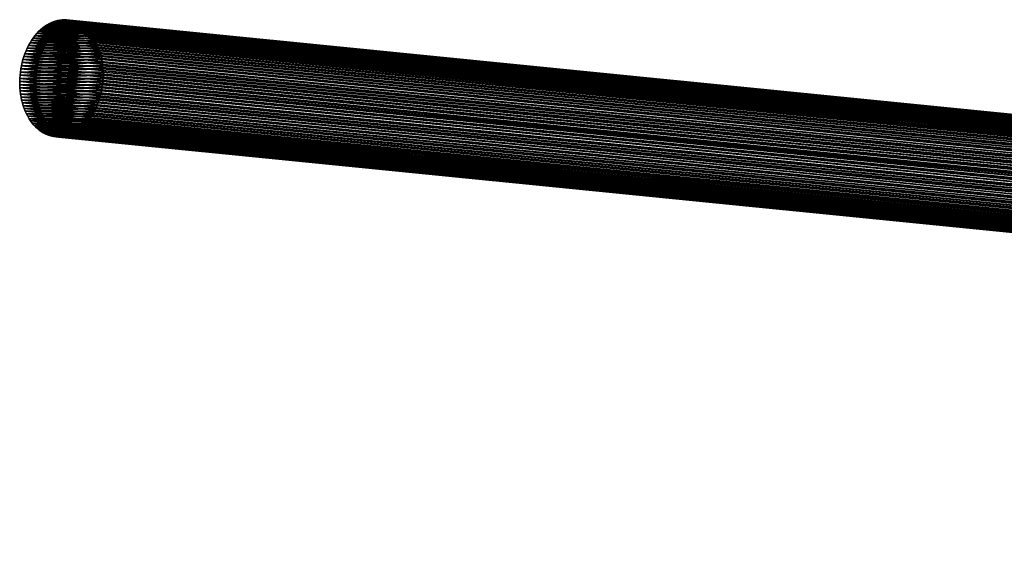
# Model space of a CAD drawing. Header units: millimetres. Extents: x -99 to 221, y -61 to 39.
# Tile 1 of 256: x -99 to -32, y -15 to 21. Entities that reach past the tile are written whole.
import ezdxf

# ---------------------------------------------------------------- set-up
doc = ezdxf.new("R2010")
doc.units = ezdxf.units.MM
doc.header["$LTSCALE"] = 33.374815
for name, color, linetype in [('153', 7, 'CONTINUOUS'), ('154', 7, 'CONTINUOUS'), ('155', 7, 'CONTINUOUS')]:
    doc.layers.add(name, color=color, linetype=linetype)

msp = doc.modelspace()

# ---------------------------------------------------------------- linework, layer by layer
at = {"layer": '153', "color": 254, "linetype": 'Continuous', "true_color": 0xffc2c2}
for points in [[(-94.99, 20.793, 62.618), (-96.357, 20.741, 61.256), (-94.844, 20.741, 62.77), (-94.99, 20.793, 62.618)], [(-96.206, 20.793, 61.402), (-96.357, 20.741, 61.256), (-94.99, 20.793, 62.618), (-96.206, 20.793, 61.402)], [(-96.053, 20.834, 61.551), (-96.206, 20.793, 61.402), (-95.138, 20.834, 62.466), (-96.053, 20.834, 61.551)], [(-95.138, 20.834, 62.466), (-96.206, 20.793, 61.402), (-94.99, 20.793, 62.618), (-95.138, 20.834, 62.466)], [(-95.289, 20.863, 62.313), (-96.053, 20.834, 61.551), (-95.138, 20.834, 62.466), (-95.289, 20.863, 62.313)], [(-95.9, 20.863, 61.701), (-96.053, 20.834, 61.551), (-95.289, 20.863, 62.313), (-95.9, 20.863, 61.701)], [(-95.44, 20.881, 62.159), (-95.9, 20.863, 61.701), (-95.289, 20.863, 62.313), (-95.44, 20.881, 62.159)], [(-95.747, 20.881, 61.853), (-95.9, 20.863, 61.701), (-95.44, 20.881, 62.159), (-95.747, 20.881, 61.853)], [(-95.593, 20.886, 62.006), (-95.747, 20.881, 61.853), (-95.44, 20.881, 62.159), (-95.593, 20.886, 62.006)], [(-94.04, 20.199, 63.627), (-97.346, 20.073, 60.335), (-93.922, 20.073, 63.758), (-94.04, 20.199, 63.627)], [(-97.215, 20.199, 60.453), (-97.346, 20.073, 60.335), (-94.04, 20.199, 63.627), (-97.215, 20.199, 60.453)], [(-97.08, 20.315, 60.576), (-97.215, 20.199, 60.453), (-94.164, 20.315, 63.492), (-97.08, 20.315, 60.576)], [(-94.164, 20.315, 63.492), (-97.215, 20.199, 60.453), (-94.04, 20.199, 63.627), (-94.164, 20.315, 63.492)], [(-96.941, 20.422, 60.704), (-97.08, 20.315, 60.576), (-94.292, 20.422, 63.354), (-96.941, 20.422, 60.704)], [(-94.292, 20.422, 63.354), (-97.08, 20.315, 60.576), (-94.164, 20.315, 63.492), (-94.292, 20.422, 63.354)], [(-94.424, 20.518, 63.212), (-96.941, 20.422, 60.704), (-94.292, 20.422, 63.354), (-94.424, 20.518, 63.212)], [(-96.799, 20.518, 60.837), (-96.941, 20.422, 60.704), (-94.424, 20.518, 63.212), (-96.799, 20.518, 60.837)], [(-94.56, 20.603, 63.067), (-96.799, 20.518, 60.837), (-94.424, 20.518, 63.212), (-94.56, 20.603, 63.067)], [(-96.654, 20.603, 60.973), (-96.799, 20.518, 60.837), (-94.56, 20.603, 63.067), (-96.654, 20.603, 60.973)], [(-94.701, 20.678, 62.919), (-96.654, 20.603, 60.973), (-94.56, 20.603, 63.067), (-94.701, 20.678, 62.919)], [(-96.507, 20.678, 61.113), (-96.654, 20.603, 60.973), (-94.701, 20.678, 62.919), (-96.507, 20.678, 61.113)], [(-94.844, 20.741, 62.77), (-96.507, 20.678, 61.113), (-94.701, 20.678, 62.919), (-94.844, 20.741, 62.77)], [(-96.357, 20.741, 61.256), (-96.507, 20.678, 61.113), (-94.844, 20.741, 62.77), (-96.357, 20.741, 61.256)], [(-97.819, 19.479, 59.92), (-97.924, 19.311, 59.833), (-93.508, 19.479, 64.232), (-97.819, 19.479, 59.92)], [(-93.508, 19.479, 64.232), (-97.924, 19.311, 59.833), (-93.42, 19.311, 64.336), (-93.508, 19.479, 64.232)], [(-93.602, 19.64, 64.121), (-97.819, 19.479, 59.92), (-93.508, 19.479, 64.232), (-93.602, 19.64, 64.121)], [(-97.709, 19.64, 60.015), (-97.819, 19.479, 59.92), (-93.602, 19.64, 64.121), (-97.709, 19.64, 60.015)], [(-93.703, 19.793, 64.006), (-97.709, 19.64, 60.015), (-93.602, 19.64, 64.121), (-93.703, 19.793, 64.006)], [(-97.593, 19.793, 60.115), (-97.709, 19.64, 60.015), (-93.703, 19.793, 64.006), (-97.593, 19.793, 60.115)], [(-93.81, 19.938, 63.884), (-97.593, 19.793, 60.115), (-93.703, 19.793, 64.006), (-93.81, 19.938, 63.884)], [(-97.472, 19.938, 60.222), (-97.593, 19.793, 60.115), (-93.81, 19.938, 63.884), (-97.472, 19.938, 60.222)], [(-97.346, 20.073, 60.335), (-97.472, 19.938, 60.222), (-93.922, 20.073, 63.758), (-97.346, 20.073, 60.335)], [(-93.922, 20.073, 63.758), (-97.472, 19.938, 60.222), (-93.81, 19.938, 63.884), (-93.922, 20.073, 63.758)], [(-93.2, 18.766, 64.611), (-98.276, 18.572, 59.554), (-93.142, 18.572, 64.688), (-93.2, 18.766, 64.611)], [(-98.198, 18.766, 59.613), (-98.276, 18.572, 59.554), (-93.2, 18.766, 64.611), (-98.198, 18.766, 59.613)], [(-93.266, 18.953, 64.526), (-98.198, 18.766, 59.613), (-93.2, 18.766, 64.611), (-93.266, 18.953, 64.526)], [(-98.113, 18.953, 59.679), (-98.198, 18.766, 59.613), (-93.266, 18.953, 64.526), (-98.113, 18.953, 59.679)], [(-93.34, 19.136, 64.434), (-98.113, 18.953, 59.679), (-93.266, 18.953, 64.526), (-93.34, 19.136, 64.434)], [(-98.022, 19.136, 59.752), (-98.113, 18.953, 59.679), (-93.34, 19.136, 64.434), (-98.022, 19.136, 59.752)], [(-93.42, 19.311, 64.336), (-98.022, 19.136, 59.752), (-93.34, 19.136, 64.434), (-93.42, 19.311, 64.336)], [(-97.924, 19.311, 59.833), (-98.022, 19.136, 59.752), (-93.42, 19.311, 64.336), (-97.924, 19.311, 59.833)], [(-98.409, 18.17, 59.461), (-98.465, 17.964, 59.426), (-93.049, 18.17, 64.822), (-98.409, 18.17, 59.461)], [(-93.049, 18.17, 64.822), (-98.465, 17.964, 59.426), (-93.014, 17.964, 64.877), (-93.049, 18.17, 64.822)], [(-93.091, 18.373, 64.759), (-98.409, 18.17, 59.461), (-93.049, 18.17, 64.822), (-93.091, 18.373, 64.759)], [(-98.346, 18.373, 59.504), (-98.409, 18.17, 59.461), (-93.091, 18.373, 64.759), (-98.346, 18.373, 59.504)], [(-93.142, 18.572, 64.688), (-98.346, 18.373, 59.504), (-93.091, 18.373, 64.759), (-93.142, 18.572, 64.688)], [(-98.276, 18.572, 59.554), (-98.346, 18.373, 59.504), (-93.142, 18.572, 64.688), (-98.276, 18.572, 59.554)], [(-92.969, 17.542, 64.964), (-98.583, 17.328, 59.372), (-92.959, 17.328, 64.995), (-92.969, 17.542, 64.964)], [(-98.552, 17.542, 59.382), (-98.583, 17.328, 59.372), (-92.969, 17.542, 64.964), (-98.552, 17.542, 59.382)], [(-92.988, 17.754, 64.924), (-98.552, 17.542, 59.382), (-92.969, 17.542, 64.964), (-92.988, 17.754, 64.924)], [(-98.512, 17.754, 59.4), (-98.552, 17.542, 59.382), (-92.988, 17.754, 64.924), (-98.512, 17.754, 59.4)], [(-98.465, 17.964, 59.426), (-98.512, 17.754, 59.4), (-93.014, 17.964, 64.877), (-98.465, 17.964, 59.426)], [(-93.014, 17.964, 64.877), (-98.512, 17.754, 59.4), (-92.988, 17.754, 64.924), (-93.014, 17.964, 64.877)], [(-98.628, 16.68, 59.392), (-92.964, 16.896, 65.034), (-98.621, 16.896, 59.377), (-98.628, 16.68, 59.392)], [(-92.979, 16.68, 65.04), (-92.964, 16.896, 65.034), (-98.628, 16.68, 59.392), (-92.979, 16.68, 65.04)], [(-98.606, 17.113, 59.37), (-98.621, 16.896, 59.377), (-92.958, 17.113, 65.019), (-98.606, 17.113, 59.37)], [(-98.621, 16.896, 59.377), (-92.964, 16.896, 65.034), (-92.958, 17.113, 65.019), (-98.621, 16.896, 59.377)], [(-92.959, 17.328, 64.995), (-98.606, 17.113, 59.37), (-92.958, 17.113, 65.019), (-92.959, 17.328, 64.995)], [(-98.583, 17.328, 59.372), (-98.606, 17.113, 59.37), (-92.959, 17.328, 64.995), (-98.583, 17.328, 59.372)], [(-98.626, 16.465, 59.415), (-92.979, 16.68, 65.04), (-98.628, 16.68, 59.392), (-98.626, 16.465, 59.415)], [(-93.002, 16.465, 65.038), (-92.979, 16.68, 65.04), (-98.626, 16.465, 59.415), (-93.002, 16.465, 65.038)], [(-98.616, 16.251, 59.446), (-93.002, 16.465, 65.038), (-98.626, 16.465, 59.415), (-98.616, 16.251, 59.446)], [(-93.034, 16.251, 65.029), (-93.002, 16.465, 65.038), (-98.616, 16.251, 59.446), (-93.034, 16.251, 65.029)], [(-98.598, 16.039, 59.486), (-93.034, 16.251, 65.029), (-98.616, 16.251, 59.446), (-98.598, 16.039, 59.486)], [(-93.073, 16.039, 65.01), (-93.034, 16.251, 65.029), (-98.598, 16.039, 59.486), (-93.073, 16.039, 65.01)], [(-98.571, 15.829, 59.533), (-93.073, 16.039, 65.01), (-98.598, 16.039, 59.486), (-98.571, 15.829, 59.533)], [(-93.121, 15.829, 64.984), (-93.073, 16.039, 65.01), (-98.571, 15.829, 59.533), (-93.121, 15.829, 64.984)], [(-98.537, 15.622, 59.588), (-93.121, 15.829, 64.984), (-98.571, 15.829, 59.533), (-98.537, 15.622, 59.588)], [(-93.176, 15.622, 64.949), (-93.121, 15.829, 64.984), (-98.537, 15.622, 59.588), (-93.176, 15.622, 64.949)], [(-98.494, 15.419, 59.651), (-93.176, 15.622, 64.949), (-98.537, 15.622, 59.588), (-98.494, 15.419, 59.651)], [(-93.239, 15.419, 64.906), (-93.176, 15.622, 64.949), (-98.494, 15.419, 59.651), (-93.239, 15.419, 64.906)], [(-98.443, 15.221, 59.722), (-93.239, 15.419, 64.906), (-98.494, 15.419, 59.651), (-98.443, 15.221, 59.722)], [(-93.309, 15.221, 64.856), (-93.239, 15.419, 64.906), (-98.443, 15.221, 59.722), (-93.309, 15.221, 64.856)], [(-98.385, 15.027, 59.8), (-93.309, 15.221, 64.856), (-98.443, 15.221, 59.722), (-98.385, 15.027, 59.8)], [(-93.387, 15.027, 64.797), (-93.309, 15.221, 64.856), (-98.385, 15.027, 59.8), (-93.387, 15.027, 64.797)], [(-98.319, 14.839, 59.884), (-93.387, 15.027, 64.797), (-98.385, 15.027, 59.8), (-98.319, 14.839, 59.884)], [(-93.472, 14.839, 64.731), (-93.387, 15.027, 64.797), (-98.319, 14.839, 59.884), (-93.472, 14.839, 64.731)], [(-98.246, 14.657, 59.976), (-93.472, 14.839, 64.731), (-98.319, 14.839, 59.884), (-98.246, 14.657, 59.976)], [(-93.564, 14.657, 64.658), (-93.472, 14.839, 64.731), (-98.246, 14.657, 59.976), (-93.564, 14.657, 64.658)], [(-98.165, 14.482, 60.074), (-93.564, 14.657, 64.658), (-98.246, 14.657, 59.976), (-98.165, 14.482, 60.074)], [(-93.662, 14.482, 64.577), (-93.564, 14.657, 64.658), (-98.165, 14.482, 60.074), (-93.662, 14.482, 64.577)], [(-98.078, 14.313, 60.178), (-93.662, 14.482, 64.577), (-98.165, 14.482, 60.074), (-98.078, 14.313, 60.178)], [(-93.766, 14.313, 64.49), (-93.662, 14.482, 64.577), (-98.078, 14.313, 60.178), (-93.766, 14.313, 64.49)], [(-97.983, 14.152, 60.289), (-93.766, 14.313, 64.49), (-98.078, 14.313, 60.178), (-97.983, 14.152, 60.289)], [(-93.876, 14.152, 64.396), (-93.766, 14.313, 64.49), (-97.983, 14.152, 60.289), (-93.876, 14.152, 64.396)], [(-97.883, 14, 60.405), (-93.876, 14.152, 64.396), (-97.983, 14.152, 60.289), (-97.883, 14, 60.405)], [(-93.992, 14, 64.295), (-93.876, 14.152, 64.396), (-97.883, 14, 60.405), (-93.992, 14, 64.295)], [(-97.776, 13.855, 60.526), (-93.992, 14, 64.295), (-97.883, 14, 60.405), (-97.776, 13.855, 60.526)], [(-94.114, 13.855, 64.188), (-93.992, 14, 64.295), (-97.776, 13.855, 60.526), (-94.114, 13.855, 64.188)], [(-97.663, 13.72, 60.652), (-94.114, 13.855, 64.188), (-97.776, 13.855, 60.526), (-97.663, 13.72, 60.652)], [(-94.24, 13.72, 64.076), (-94.114, 13.855, 64.188), (-97.663, 13.72, 60.652), (-94.24, 13.72, 64.076)], [(-97.545, 13.594, 60.783), (-94.24, 13.72, 64.076), (-97.663, 13.72, 60.652), (-97.545, 13.594, 60.783)], [(-94.37, 13.594, 63.957), (-94.24, 13.72, 64.076), (-97.545, 13.594, 60.783), (-94.37, 13.594, 63.957)], [(-97.422, 13.477, 60.918), (-94.37, 13.594, 63.957), (-97.545, 13.594, 60.783), (-97.422, 13.477, 60.918)], [(-94.505, 13.477, 63.834), (-94.37, 13.594, 63.957), (-97.422, 13.477, 60.918), (-94.505, 13.477, 63.834)], [(-97.294, 13.371, 61.056), (-94.505, 13.477, 63.834), (-97.422, 13.477, 60.918), (-97.294, 13.371, 61.056)], [(-94.644, 13.371, 63.706), (-94.505, 13.477, 63.834), (-97.294, 13.371, 61.056), (-94.644, 13.371, 63.706)], [(-97.161, 13.275, 61.199), (-94.644, 13.371, 63.706), (-97.294, 13.371, 61.056), (-97.161, 13.275, 61.199)], [(-94.786, 13.275, 63.574), (-94.644, 13.371, 63.706), (-97.161, 13.275, 61.199), (-94.786, 13.275, 63.574)], [(-97.025, 13.19, 61.343), (-94.786, 13.275, 63.574), (-97.161, 13.275, 61.199), (-97.025, 13.19, 61.343)], [(-94.931, 13.19, 63.437), (-94.786, 13.275, 63.574), (-97.025, 13.19, 61.343), (-94.931, 13.19, 63.437)], [(-96.885, 13.115, 61.491), (-94.931, 13.19, 63.437), (-97.025, 13.19, 61.343), (-96.885, 13.115, 61.491)], [(-95.079, 13.115, 63.297), (-94.931, 13.19, 63.437), (-96.885, 13.115, 61.491), (-95.079, 13.115, 63.297)], [(-96.741, 13.052, 61.641), (-95.079, 13.115, 63.297), (-96.885, 13.115, 61.491), (-96.741, 13.052, 61.641)], [(-95.228, 13.052, 63.154), (-95.079, 13.115, 63.297), (-96.741, 13.052, 61.641), (-95.228, 13.052, 63.154)], [(-96.596, 13, 61.792), (-95.228, 13.052, 63.154), (-96.741, 13.052, 61.641), (-96.596, 13, 61.792)], [(-95.379, 13, 63.008), (-95.228, 13.052, 63.154), (-96.596, 13, 61.792), (-95.379, 13, 63.008)], [(-96.447, 12.959, 61.944), (-95.379, 13, 63.008), (-96.596, 13, 61.792), (-96.447, 12.959, 61.944)], [(-95.532, 12.959, 62.859), (-95.379, 13, 63.008), (-96.447, 12.959, 61.944), (-95.532, 12.959, 62.859)], [(-96.297, 12.93, 62.097), (-95.532, 12.959, 62.859), (-96.447, 12.959, 61.944), (-96.297, 12.93, 62.097)], [(-95.685, 12.93, 62.709), (-95.532, 12.959, 62.859), (-96.297, 12.93, 62.097), (-95.685, 12.93, 62.709)], [(-96.145, 12.912, 62.251), (-95.685, 12.93, 62.709), (-96.297, 12.93, 62.097), (-96.145, 12.912, 62.251)], [(-95.839, 12.912, 62.557), (-95.685, 12.93, 62.709), (-96.145, 12.912, 62.251), (-95.839, 12.912, 62.557)], [(-95.992, 12.906, 62.405), (-95.839, 12.912, 62.557), (-96.145, 12.912, 62.251), (-95.992, 12.906, 62.405)]]:
    msp.add_3dface(points, dxfattribs=at)
at = {"layer": '154', "color": 254, "linetype": 'Continuous', "true_color": 0xffc2c2}
for points in [[(-96.357, 20.741, 61.256), (-96.206, 20.793, 61.402), (180.155, -6.89, -215.224), (-96.357, 20.741, 61.256)], [(-96.206, 20.793, 61.402), (-96.053, 20.834, 61.551), (180.303, -6.84, -215.081), (-96.206, 20.793, 61.402)], [(180.155, -6.89, -215.224), (-96.206, 20.793, 61.402), (180.303, -6.84, -215.081), (180.155, -6.89, -215.224)], [(-96.053, 20.834, 61.551), (-95.9, 20.863, 61.701), (180.452, -6.801, -214.936), (-96.053, 20.834, 61.551)], [(180.303, -6.84, -215.081), (-96.053, 20.834, 61.551), (180.452, -6.801, -214.936), (180.303, -6.84, -215.081)], [(-95.9, 20.863, 61.701), (-95.747, 20.881, 61.853), (180.602, -6.773, -214.789), (-95.9, 20.863, 61.701)], [(180.452, -6.801, -214.936), (-95.9, 20.863, 61.701), (180.602, -6.773, -214.789), (180.452, -6.801, -214.936)], [(-95.747, 20.881, 61.853), (-95.593, 20.886, 62.006), (180.753, -6.757, -214.64), (-95.747, 20.881, 61.853)], [(180.602, -6.773, -214.789), (-95.747, 20.881, 61.853), (180.753, -6.757, -214.64), (180.602, -6.773, -214.789)], [(-95.593, 20.886, 62.006), (-95.44, 20.881, 62.159), (180.903, -6.751, -214.49), (-95.593, 20.886, 62.006)], [(180.753, -6.757, -214.64), (-95.593, 20.886, 62.006), (180.903, -6.751, -214.49), (180.753, -6.757, -214.64)], [(-95.44, 20.881, 62.159), (-95.289, 20.863, 62.313), (181.201, -6.773, -214.19), (-95.44, 20.881, 62.159)], [(180.903, -6.751, -214.49), (-95.44, 20.881, 62.159), (181.052, -6.757, -214.34), (180.903, -6.751, -214.49)], [(181.052, -6.757, -214.34), (-95.44, 20.881, 62.159), (181.201, -6.773, -214.19), (181.052, -6.757, -214.34)], [(-95.289, 20.863, 62.313), (-95.138, 20.834, 62.466), (181.348, -6.801, -214.04), (-95.289, 20.863, 62.313)], [(181.201, -6.773, -214.19), (-95.289, 20.863, 62.313), (181.348, -6.801, -214.04), (181.201, -6.773, -214.19)], [(-95.138, 20.834, 62.466), (-94.99, 20.793, 62.618), (181.494, -6.84, -213.891), (-95.138, 20.834, 62.466)], [(181.348, -6.801, -214.04), (-95.138, 20.834, 62.466), (181.494, -6.84, -213.891), (181.348, -6.801, -214.04)], [(181.494, -6.84, -213.891), (-94.99, 20.793, 62.618), (181.637, -6.89, -213.743), (181.494, -6.84, -213.891)], [(-94.99, 20.793, 62.618), (-94.844, 20.741, 62.77), (181.637, -6.89, -213.743), (-94.99, 20.793, 62.618)], [(-97.346, 20.073, 60.335), (-97.215, 20.199, 60.453), (179.184, -7.531, -216.132), (-97.346, 20.073, 60.335)], [(-97.215, 20.199, 60.453), (-97.08, 20.315, 60.576), (179.313, -7.41, -216.015), (-97.215, 20.199, 60.453)], [(179.184, -7.531, -216.132), (-97.215, 20.199, 60.453), (179.313, -7.41, -216.015), (179.184, -7.531, -216.132)], [(-97.08, 20.315, 60.576), (-96.941, 20.422, 60.704), (179.446, -7.299, -215.893), (-97.08, 20.315, 60.576)], [(179.313, -7.41, -216.015), (-97.08, 20.315, 60.576), (179.446, -7.299, -215.893), (179.313, -7.41, -216.015)], [(-96.941, 20.422, 60.704), (-96.799, 20.518, 60.837), (179.582, -7.196, -215.767), (-96.941, 20.422, 60.704)], [(179.446, -7.299, -215.893), (-96.941, 20.422, 60.704), (179.582, -7.196, -215.767), (179.446, -7.299, -215.893)], [(-96.799, 20.518, 60.837), (-96.654, 20.603, 60.973), (179.721, -7.104, -215.636), (-96.799, 20.518, 60.837)], [(179.582, -7.196, -215.767), (-96.799, 20.518, 60.837), (179.721, -7.104, -215.636), (179.582, -7.196, -215.767)], [(-96.654, 20.603, 60.973), (-96.507, 20.678, 61.113), (179.864, -7.023, -215.502), (-96.654, 20.603, 60.973)], [(179.721, -7.104, -215.636), (-96.654, 20.603, 60.973), (179.864, -7.023, -215.502), (179.721, -7.104, -215.636)], [(-96.507, 20.678, 61.113), (-96.357, 20.741, 61.256), (180.008, -6.951, -215.365), (-96.507, 20.678, 61.113)], [(179.864, -7.023, -215.502), (-96.507, 20.678, 61.113), (180.008, -6.951, -215.365), (179.864, -7.023, -215.502)], [(180.008, -6.951, -215.365), (-96.357, 20.741, 61.256), (180.155, -6.89, -215.224), (180.008, -6.951, -215.365)], [(181.637, -6.89, -213.743), (-94.844, 20.741, 62.77), (181.777, -6.951, -213.596), (181.637, -6.89, -213.743)], [(-94.844, 20.741, 62.77), (-94.701, 20.678, 62.919), (181.777, -6.951, -213.596), (-94.844, 20.741, 62.77)], [(181.777, -6.951, -213.596), (-94.701, 20.678, 62.919), (181.915, -7.023, -213.451), (181.777, -6.951, -213.596)], [(-94.701, 20.678, 62.919), (-94.56, 20.603, 63.067), (181.915, -7.023, -213.451), (-94.701, 20.678, 62.919)], [(181.915, -7.023, -213.451), (-94.56, 20.603, 63.067), (182.049, -7.104, -213.309), (181.915, -7.023, -213.451)], [(-94.56, 20.603, 63.067), (-94.424, 20.518, 63.212), (182.049, -7.104, -213.309), (-94.56, 20.603, 63.067)], [(182.049, -7.104, -213.309), (-94.424, 20.518, 63.212), (182.179, -7.196, -213.169), (182.049, -7.104, -213.309)], [(-94.424, 20.518, 63.212), (-94.292, 20.422, 63.354), (182.179, -7.196, -213.169), (-94.424, 20.518, 63.212)], [(182.179, -7.196, -213.169), (-94.292, 20.422, 63.354), (182.305, -7.299, -213.033), (182.179, -7.196, -213.169)], [(-94.292, 20.422, 63.354), (-94.164, 20.315, 63.492), (182.305, -7.299, -213.033), (-94.292, 20.422, 63.354)], [(182.305, -7.299, -213.033), (-94.164, 20.315, 63.492), (182.427, -7.41, -212.9), (182.305, -7.299, -213.033)], [(-94.164, 20.315, 63.492), (-94.04, 20.199, 63.627), (182.427, -7.41, -212.9), (-94.164, 20.315, 63.492)], [(182.427, -7.41, -212.9), (-94.04, 20.199, 63.627), (182.544, -7.531, -212.771), (182.427, -7.41, -212.9)], [(-94.04, 20.199, 63.627), (-93.922, 20.073, 63.758), (182.544, -7.531, -212.771), (-94.04, 20.199, 63.627)], [(-97.924, 19.311, 59.833), (-97.819, 19.479, 59.92), (171.463, -7.719, -209.656), (-97.924, 19.311, 59.833)], [(-97.819, 19.479, 59.92), (-97.709, 19.64, 60.015), (171.661, -7.397, -209.491), (-97.819, 19.479, 59.92)], [(171.463, -7.719, -209.656), (-97.819, 19.479, 59.92), (171.661, -7.397, -209.491), (171.463, -7.719, -209.656)], [(-97.709, 19.64, 60.015), (-97.593, 19.793, 60.115), (178.824, -7.947, -216.45), (-97.709, 19.64, 60.015)], [(-97.709, 19.64, 60.015), (178.824, -7.947, -216.45), (171.661, -7.397, -209.491), (-97.709, 19.64, 60.015)], [(-97.593, 19.793, 60.115), (-97.472, 19.938, 60.222), (178.939, -7.8, -216.349), (-97.593, 19.793, 60.115)], [(178.824, -7.947, -216.45), (-97.593, 19.793, 60.115), (178.939, -7.8, -216.349), (178.824, -7.947, -216.45)], [(-97.472, 19.938, 60.222), (-97.346, 20.073, 60.335), (179.059, -7.661, -216.243), (-97.472, 19.938, 60.222)], [(178.939, -7.8, -216.349), (-97.472, 19.938, 60.222), (179.059, -7.661, -216.243), (178.939, -7.8, -216.349)], [(179.059, -7.661, -216.243), (-97.346, 20.073, 60.335), (179.184, -7.531, -216.132), (179.059, -7.661, -216.243)], [(182.544, -7.531, -212.771), (-93.922, 20.073, 63.758), (182.656, -7.661, -212.647), (182.544, -7.531, -212.771)], [(-93.922, 20.073, 63.758), (-93.81, 19.938, 63.884), (182.656, -7.661, -212.647), (-93.922, 20.073, 63.758)], [(182.656, -7.661, -212.647), (-93.81, 19.938, 63.884), (182.762, -7.8, -212.527), (182.656, -7.661, -212.647)], [(-93.81, 19.938, 63.884), (-93.703, 19.793, 64.006), (182.762, -7.8, -212.527), (-93.81, 19.938, 63.884)], [(182.762, -7.8, -212.527), (-93.703, 19.793, 64.006), (182.862, -7.947, -212.411), (182.762, -7.8, -212.527)], [(-93.703, 19.793, 64.006), (-93.602, 19.64, 64.121), (182.862, -7.947, -212.411), (-93.703, 19.793, 64.006)], [(182.862, -7.947, -212.411), (-93.602, 19.64, 64.121), (175.903, -7.397, -205.248), (182.862, -7.947, -212.411)], [(-93.602, 19.64, 64.121), (-93.508, 19.479, 64.232), (175.903, -7.397, -205.248), (-93.602, 19.64, 64.121)], [(-93.508, 19.479, 64.232), (-93.42, 19.311, 64.336), (175.903, -7.397, -205.248), (-93.508, 19.479, 64.232)], [(-98.276, 18.572, 59.554), (-98.198, 18.766, 59.613), (171.139, -8.435, -209.908), (-98.276, 18.572, 59.554)], [(-98.198, 18.766, 59.613), (-98.113, 18.953, 59.679), (171.289, -8.066, -209.796), (-98.198, 18.766, 59.613)], [(171.139, -8.435, -209.908), (-98.198, 18.766, 59.613), (171.289, -8.066, -209.796), (171.139, -8.435, -209.908)], [(-98.113, 18.953, 59.679), (-98.022, 19.136, 59.752), (171.289, -8.066, -209.796), (-98.113, 18.953, 59.679)], [(-98.022, 19.136, 59.752), (-97.924, 19.311, 59.833), (171.463, -7.719, -209.656), (-98.022, 19.136, 59.752)], [(171.289, -8.066, -209.796), (-98.022, 19.136, 59.752), (171.463, -7.719, -209.656), (171.289, -8.066, -209.796)], [(175.903, -7.397, -205.248), (-93.42, 19.311, 64.336), (176.069, -7.719, -205.05), (175.903, -7.397, -205.248)], [(-93.42, 19.311, 64.336), (-93.34, 19.136, 64.434), (176.069, -7.719, -205.05), (-93.42, 19.311, 64.336)], [(-93.34, 19.136, 64.434), (-93.266, 18.953, 64.526), (176.069, -7.719, -205.05), (-93.34, 19.136, 64.434)], [(176.069, -7.719, -205.05), (-93.266, 18.953, 64.526), (176.208, -8.066, -204.876), (176.069, -7.719, -205.05)], [(-93.266, 18.953, 64.526), (-93.2, 18.766, 64.611), (176.208, -8.066, -204.876), (-93.266, 18.953, 64.526)], [(-93.2, 18.766, 64.611), (-93.142, 18.572, 64.688), (176.208, -8.066, -204.876), (-93.2, 18.766, 64.611)], [(-98.465, 17.964, 59.426), (-98.409, 18.17, 59.461), (171.017, -8.82, -209.992), (-98.465, 17.964, 59.426)], [(-98.409, 18.17, 59.461), (-98.346, 18.373, 59.504), (171.017, -8.82, -209.992), (-98.409, 18.17, 59.461)], [(-98.346, 18.373, 59.504), (-98.276, 18.572, 59.554), (171.139, -8.435, -209.908), (-98.346, 18.373, 59.504)], [(171.017, -8.82, -209.992), (-98.346, 18.373, 59.504), (171.139, -8.435, -209.908), (171.017, -8.82, -209.992)], [(176.208, -8.066, -204.876), (-93.142, 18.572, 64.688), (176.321, -8.435, -204.727), (176.208, -8.066, -204.876)], [(-93.142, 18.572, 64.688), (-93.091, 18.373, 64.759), (176.321, -8.435, -204.727), (-93.142, 18.572, 64.688)], [(-93.091, 18.373, 64.759), (-93.049, 18.17, 64.822), (176.321, -8.435, -204.727), (-93.091, 18.373, 64.759)], [(176.321, -8.435, -204.727), (-93.049, 18.17, 64.822), (176.405, -8.82, -204.604), (176.321, -8.435, -204.727)], [(-93.049, 18.17, 64.822), (-93.014, 17.964, 64.877), (176.405, -8.82, -204.604), (-93.049, 18.17, 64.822)], [(-98.583, 17.328, 59.372), (-98.552, 17.542, 59.382), (170.857, -9.625, -210.071), (-98.583, 17.328, 59.372)], [(-98.552, 17.542, 59.382), (-98.512, 17.754, 59.4), (170.922, -9.218, -210.047), (-98.552, 17.542, 59.382)], [(170.857, -9.625, -210.071), (-98.552, 17.542, 59.382), (170.922, -9.218, -210.047), (170.857, -9.625, -210.071)], [(-98.512, 17.754, 59.4), (-98.465, 17.964, 59.426), (170.922, -9.218, -210.047), (-98.512, 17.754, 59.4)], [(170.922, -9.218, -210.047), (-98.465, 17.964, 59.426), (171.017, -8.82, -209.992), (170.922, -9.218, -210.047)], [(-93.014, 17.964, 64.877), (-92.988, 17.754, 64.924), (176.405, -8.82, -204.604), (-93.014, 17.964, 64.877)], [(176.405, -8.82, -204.604), (-92.988, 17.754, 64.924), (176.459, -9.218, -204.51), (176.405, -8.82, -204.604)], [(-92.988, 17.754, 64.924), (-92.969, 17.542, 64.964), (176.459, -9.218, -204.51), (-92.988, 17.754, 64.924)], [(-92.969, 17.542, 64.964), (-92.959, 17.328, 64.995), (176.459, -9.218, -204.51), (-92.969, 17.542, 64.964)], [(-98.621, 16.896, 59.377), (-98.606, 17.113, 59.37), (170.822, -10.036, -210.066), (-98.621, 16.896, 59.377)], [(-98.606, 17.113, 59.37), (-98.583, 17.328, 59.372), (170.857, -9.625, -210.071), (-98.606, 17.113, 59.37)], [(170.822, -10.036, -210.066), (-98.606, 17.113, 59.37), (170.857, -9.625, -210.071), (170.822, -10.036, -210.066)], [(-92.958, 17.113, 65.019), (-92.964, 16.896, 65.034), (176.484, -9.625, -204.445), (-92.958, 17.113, 65.019)], [(-92.964, 16.896, 65.034), (176.478, -10.036, -204.409), (176.484, -9.625, -204.445), (-92.964, 16.896, 65.034)], [(176.459, -9.218, -204.51), (-92.959, 17.328, 64.995), (176.484, -9.625, -204.445), (176.459, -9.218, -204.51)], [(-92.959, 17.328, 64.995), (-92.958, 17.113, 65.019), (176.484, -9.625, -204.445), (-92.959, 17.328, 64.995)]]:
    msp.add_3dface(points, dxfattribs=at)
at = {"layer": '155', "color": 254, "linetype": 'Continuous', "true_color": 0xffc2c2}
for points in [[(-98.628, 16.68, 59.392), (-98.621, 16.896, 59.377), (170.816, -10.447, -210.03), (-98.628, 16.68, 59.392)], [(-98.621, 16.896, 59.377), (170.822, -10.036, -210.066), (170.816, -10.447, -210.03), (-98.621, 16.896, 59.377)], [(-92.964, 16.896, 65.034), (-92.979, 16.68, 65.04), (176.478, -10.036, -204.409), (-92.964, 16.896, 65.034)], [(-98.626, 16.465, 59.415), (-98.628, 16.68, 59.392), (170.816, -10.447, -210.03), (-98.626, 16.465, 59.415)], [(170.841, -10.854, -209.965), (-98.626, 16.465, 59.415), (170.816, -10.447, -210.03), (170.841, -10.854, -209.965)], [(-98.616, 16.251, 59.446), (-98.626, 16.465, 59.415), (170.841, -10.854, -209.965), (-98.616, 16.251, 59.446)], [(-98.598, 16.039, 59.486), (-98.616, 16.251, 59.446), (170.841, -10.854, -209.965), (-98.598, 16.039, 59.486)], [(-93.034, 16.251, 65.029), (-93.073, 16.039, 65.01), (176.377, -10.854, -204.428), (-93.034, 16.251, 65.029)], [(-93.002, 16.465, 65.038), (-93.034, 16.251, 65.029), (176.443, -10.447, -204.404), (-93.002, 16.465, 65.038)], [(176.443, -10.447, -204.404), (-93.034, 16.251, 65.029), (176.377, -10.854, -204.428), (176.443, -10.447, -204.404)], [(-92.979, 16.68, 65.04), (-93.002, 16.465, 65.038), (176.443, -10.447, -204.404), (-92.979, 16.68, 65.04)], [(176.478, -10.036, -204.409), (-92.979, 16.68, 65.04), (176.443, -10.447, -204.404), (176.478, -10.036, -204.409)], [(170.895, -11.252, -209.871), (-98.598, 16.039, 59.486), (170.841, -10.854, -209.965), (170.895, -11.252, -209.871)], [(-98.571, 15.829, 59.533), (-98.598, 16.039, 59.486), (170.895, -11.252, -209.871), (-98.571, 15.829, 59.533)], [(-98.537, 15.622, 59.588), (-98.571, 15.829, 59.533), (170.895, -11.252, -209.871), (-98.537, 15.622, 59.588)], [(170.979, -11.637, -209.748), (-98.537, 15.622, 59.588), (170.895, -11.252, -209.871), (170.979, -11.637, -209.748)], [(-98.494, 15.419, 59.651), (-98.537, 15.622, 59.588), (170.979, -11.637, -209.748), (-98.494, 15.419, 59.651)], [(-98.443, 15.221, 59.722), (-98.494, 15.419, 59.651), (170.979, -11.637, -209.748), (-98.443, 15.221, 59.722)], [(-93.239, 15.419, 64.906), (-93.309, 15.221, 64.856), (176.161, -11.637, -204.567), (-93.239, 15.419, 64.906)], [(-93.176, 15.622, 64.949), (-93.239, 15.419, 64.906), (176.283, -11.252, -204.483), (-93.176, 15.622, 64.949)], [(176.283, -11.252, -204.483), (-93.239, 15.419, 64.906), (176.161, -11.637, -204.567), (176.283, -11.252, -204.483)], [(-93.121, 15.829, 64.984), (-93.176, 15.622, 64.949), (176.283, -11.252, -204.483), (-93.121, 15.829, 64.984)], [(-93.073, 16.039, 65.01), (-93.121, 15.829, 64.984), (176.377, -10.854, -204.428), (-93.073, 16.039, 65.01)], [(176.377, -10.854, -204.428), (-93.121, 15.829, 64.984), (176.283, -11.252, -204.483), (176.377, -10.854, -204.428)], [(-98.385, 15.027, 59.8), (-98.443, 15.221, 59.722), (171.092, -12.006, -209.599), (-98.385, 15.027, 59.8)], [(171.092, -12.006, -209.599), (-98.443, 15.221, 59.722), (170.979, -11.637, -209.748), (171.092, -12.006, -209.599)], [(-98.319, 14.839, 59.884), (-98.385, 15.027, 59.8), (171.092, -12.006, -209.599), (-98.319, 14.839, 59.884)], [(171.231, -12.353, -209.425), (-98.319, 14.839, 59.884), (171.092, -12.006, -209.599), (171.231, -12.353, -209.425)], [(-98.246, 14.657, 59.976), (-98.319, 14.839, 59.884), (171.231, -12.353, -209.425), (-98.246, 14.657, 59.976)], [(-93.472, 14.839, 64.731), (-93.564, 14.657, 64.658), (176.011, -12.006, -204.679), (-93.472, 14.839, 64.731)], [(-93.387, 15.027, 64.797), (-93.472, 14.839, 64.731), (176.011, -12.006, -204.679), (-93.387, 15.027, 64.797)], [(-93.309, 15.221, 64.856), (-93.387, 15.027, 64.797), (176.161, -11.637, -204.567), (-93.309, 15.221, 64.856)], [(176.161, -11.637, -204.567), (-93.387, 15.027, 64.797), (176.011, -12.006, -204.679), (176.161, -11.637, -204.567)], [(-98.165, 14.482, 60.074), (-98.246, 14.657, 59.976), (171.231, -12.353, -209.425), (-98.165, 14.482, 60.074)], [(171.397, -12.675, -209.227), (-98.165, 14.482, 60.074), (171.231, -12.353, -209.425), (171.397, -12.675, -209.227)], [(-98.078, 14.313, 60.178), (-98.165, 14.482, 60.074), (171.397, -12.675, -209.227), (-98.078, 14.313, 60.178)], [(-97.983, 14.152, 60.289), (-98.078, 14.313, 60.178), (171.397, -12.675, -209.227), (-97.983, 14.152, 60.289)], [(178.545, -13.535, -216.171), (-97.983, 14.152, 60.289), (171.397, -12.675, -209.227), (178.545, -13.535, -216.171)], [(-97.883, 14, 60.405), (-97.983, 14.152, 60.289), (178.545, -13.535, -216.171), (-97.883, 14, 60.405)], [(-93.876, 14.152, 64.396), (-93.992, 14, 64.295), (182.583, -13.535, -212.132), (-93.876, 14.152, 64.396)], [(-93.766, 14.313, 64.49), (-93.876, 14.152, 64.396), (175.639, -12.675, -204.984), (-93.766, 14.313, 64.49)], [(-93.876, 14.152, 64.396), (182.583, -13.535, -212.132), (175.639, -12.675, -204.984), (-93.876, 14.152, 64.396)], [(-93.662, 14.482, 64.577), (-93.766, 14.313, 64.49), (175.837, -12.353, -204.819), (-93.662, 14.482, 64.577)], [(175.837, -12.353, -204.819), (-93.766, 14.313, 64.49), (175.639, -12.675, -204.984), (175.837, -12.353, -204.819)], [(-93.564, 14.657, 64.658), (-93.662, 14.482, 64.577), (175.837, -12.353, -204.819), (-93.564, 14.657, 64.658)], [(176.011, -12.006, -204.679), (-93.564, 14.657, 64.658), (175.837, -12.353, -204.819), (176.011, -12.006, -204.679)], [(178.645, -13.682, -216.055), (-97.883, 14, 60.405), (178.545, -13.535, -216.171), (178.645, -13.682, -216.055)], [(-97.776, 13.855, 60.526), (-97.883, 14, 60.405), (178.645, -13.682, -216.055), (-97.776, 13.855, 60.526)], [(178.751, -13.821, -215.935), (-97.776, 13.855, 60.526), (178.645, -13.682, -216.055), (178.751, -13.821, -215.935)], [(-97.663, 13.72, 60.652), (-97.776, 13.855, 60.526), (178.751, -13.821, -215.935), (-97.663, 13.72, 60.652)], [(178.863, -13.951, -215.811), (-97.663, 13.72, 60.652), (178.751, -13.821, -215.935), (178.863, -13.951, -215.811)], [(-97.545, 13.594, 60.783), (-97.663, 13.72, 60.652), (178.863, -13.951, -215.811), (-97.545, 13.594, 60.783)], [(178.98, -14.072, -215.682), (-97.545, 13.594, 60.783), (178.863, -13.951, -215.811), (178.98, -14.072, -215.682)], [(-97.422, 13.477, 60.918), (-97.545, 13.594, 60.783), (178.98, -14.072, -215.682), (-97.422, 13.477, 60.918)], [(179.101, -14.184, -215.549), (-97.422, 13.477, 60.918), (178.98, -14.072, -215.682), (179.101, -14.184, -215.549)], [(-97.294, 13.371, 61.056), (-97.422, 13.477, 60.918), (179.101, -14.184, -215.549), (-97.294, 13.371, 61.056)], [(-94.505, 13.477, 63.834), (-94.644, 13.371, 63.706), (181.961, -14.184, -212.689), (-94.505, 13.477, 63.834)], [(-94.37, 13.594, 63.957), (-94.505, 13.477, 63.834), (182.094, -14.072, -212.567), (-94.37, 13.594, 63.957)], [(182.094, -14.072, -212.567), (-94.505, 13.477, 63.834), (181.961, -14.184, -212.689), (182.094, -14.072, -212.567)], [(-94.24, 13.72, 64.076), (-94.37, 13.594, 63.957), (182.223, -13.951, -212.45), (-94.24, 13.72, 64.076)], [(182.223, -13.951, -212.45), (-94.37, 13.594, 63.957), (182.094, -14.072, -212.567), (182.223, -13.951, -212.45)], [(-94.114, 13.855, 64.188), (-94.24, 13.72, 64.076), (182.348, -13.821, -212.339), (-94.114, 13.855, 64.188)], [(182.348, -13.821, -212.339), (-94.24, 13.72, 64.076), (182.223, -13.951, -212.45), (182.348, -13.821, -212.339)], [(-93.992, 14, 64.295), (-94.114, 13.855, 64.188), (182.468, -13.682, -212.233), (-93.992, 14, 64.295)], [(182.468, -13.682, -212.233), (-94.114, 13.855, 64.188), (182.348, -13.821, -212.339), (182.468, -13.682, -212.233)], [(182.583, -13.535, -212.132), (-93.992, 14, 64.295), (182.468, -13.682, -212.233), (182.583, -13.535, -212.132)], [(179.228, -14.286, -215.413), (-97.294, 13.371, 61.056), (179.101, -14.184, -215.549), (179.228, -14.286, -215.413)], [(-97.161, 13.275, 61.199), (-97.294, 13.371, 61.056), (179.228, -14.286, -215.413), (-97.161, 13.275, 61.199)], [(179.358, -14.378, -215.273), (-97.161, 13.275, 61.199), (179.228, -14.286, -215.413), (179.358, -14.378, -215.273)], [(-97.025, 13.19, 61.343), (-97.161, 13.275, 61.199), (179.358, -14.378, -215.273), (-97.025, 13.19, 61.343)], [(-96.885, 13.115, 61.491), (-97.025, 13.19, 61.343), (179.492, -14.46, -215.131), (-96.885, 13.115, 61.491)], [(179.492, -14.46, -215.131), (-97.025, 13.19, 61.343), (179.358, -14.378, -215.273), (179.492, -14.46, -215.131)], [(-96.741, 13.052, 61.641), (-96.885, 13.115, 61.491), (179.63, -14.531, -214.986), (-96.741, 13.052, 61.641)], [(179.63, -14.531, -214.986), (-96.885, 13.115, 61.491), (179.492, -14.46, -215.131), (179.63, -14.531, -214.986)], [(179.77, -14.592, -214.839), (-96.741, 13.052, 61.641), (179.63, -14.531, -214.986), (179.77, -14.592, -214.839)], [(-96.596, 13, 61.792), (-96.741, 13.052, 61.641), (179.77, -14.592, -214.839), (-96.596, 13, 61.792)], [(179.913, -14.642, -214.691), (-96.596, 13, 61.792), (179.77, -14.592, -214.839), (179.913, -14.642, -214.691)], [(-96.447, 12.959, 61.944), (-96.596, 13, 61.792), (179.913, -14.642, -214.691), (-96.447, 12.959, 61.944)], [(180.059, -14.681, -214.542), (-96.447, 12.959, 61.944), (179.913, -14.642, -214.691), (180.059, -14.681, -214.542)], [(-96.297, 12.93, 62.097), (-96.447, 12.959, 61.944), (180.059, -14.681, -214.542), (-96.297, 12.93, 62.097)], [(180.206, -14.709, -214.392), (-96.297, 12.93, 62.097), (180.059, -14.681, -214.542), (180.206, -14.709, -214.392)], [(-96.145, 12.912, 62.251), (-96.297, 12.93, 62.097), (180.206, -14.709, -214.392), (-96.145, 12.912, 62.251)], [(-95.992, 12.906, 62.405), (-96.145, 12.912, 62.251), (180.504, -14.731, -214.092), (-95.992, 12.906, 62.405)], [(180.354, -14.726, -214.242), (-96.145, 12.912, 62.251), (180.206, -14.709, -214.392), (180.354, -14.726, -214.242)], [(180.504, -14.731, -214.092), (-96.145, 12.912, 62.251), (180.354, -14.726, -214.242), (180.504, -14.731, -214.092)], [(-95.839, 12.912, 62.557), (-95.992, 12.906, 62.405), (180.654, -14.726, -213.942), (-95.839, 12.912, 62.557)], [(180.654, -14.726, -213.942), (-95.992, 12.906, 62.405), (180.504, -14.731, -214.092), (180.654, -14.726, -213.942)], [(-95.685, 12.93, 62.709), (-95.839, 12.912, 62.557), (180.804, -14.709, -213.793), (-95.685, 12.93, 62.709)], [(180.804, -14.709, -213.793), (-95.839, 12.912, 62.557), (180.654, -14.726, -213.942), (180.804, -14.709, -213.793)], [(-95.532, 12.959, 62.859), (-95.685, 12.93, 62.709), (180.954, -14.681, -213.646), (-95.532, 12.959, 62.859)], [(180.954, -14.681, -213.646), (-95.685, 12.93, 62.709), (180.804, -14.709, -213.793), (180.954, -14.681, -213.646)], [(-95.379, 13, 63.008), (-95.532, 12.959, 62.859), (181.104, -14.642, -213.501), (-95.379, 13, 63.008)], [(181.104, -14.642, -213.501), (-95.532, 12.959, 62.859), (180.954, -14.681, -213.646), (181.104, -14.642, -213.501)], [(-95.228, 13.052, 63.154), (-95.379, 13, 63.008), (181.252, -14.592, -213.358), (-95.228, 13.052, 63.154)], [(181.252, -14.592, -213.358), (-95.379, 13, 63.008), (181.104, -14.642, -213.501), (181.252, -14.592, -213.358)], [(-95.079, 13.115, 63.297), (-95.228, 13.052, 63.154), (181.398, -14.531, -213.217), (-95.079, 13.115, 63.297)], [(181.398, -14.531, -213.217), (-95.228, 13.052, 63.154), (181.252, -14.592, -213.358), (181.398, -14.531, -213.217)], [(-94.931, 13.19, 63.437), (-95.079, 13.115, 63.297), (181.543, -14.46, -213.08), (-94.931, 13.19, 63.437)], [(181.543, -14.46, -213.08), (-95.079, 13.115, 63.297), (181.398, -14.531, -213.217), (181.543, -14.46, -213.08)], [(-94.786, 13.275, 63.574), (-94.931, 13.19, 63.437), (181.685, -14.378, -212.946), (-94.786, 13.275, 63.574)], [(181.685, -14.378, -212.946), (-94.931, 13.19, 63.437), (181.543, -14.46, -213.08), (181.685, -14.378, -212.946)], [(-94.644, 13.371, 63.706), (-94.786, 13.275, 63.574), (181.825, -14.286, -212.815), (-94.644, 13.371, 63.706)], [(181.825, -14.286, -212.815), (-94.786, 13.275, 63.574), (181.685, -14.378, -212.946), (181.825, -14.286, -212.815)], [(181.961, -14.184, -212.689), (-94.644, 13.371, 63.706), (181.825, -14.286, -212.815), (181.961, -14.184, -212.689)]]:
    msp.add_3dface(points, dxfattribs=at)

doc.saveas('drawing.dxf')
